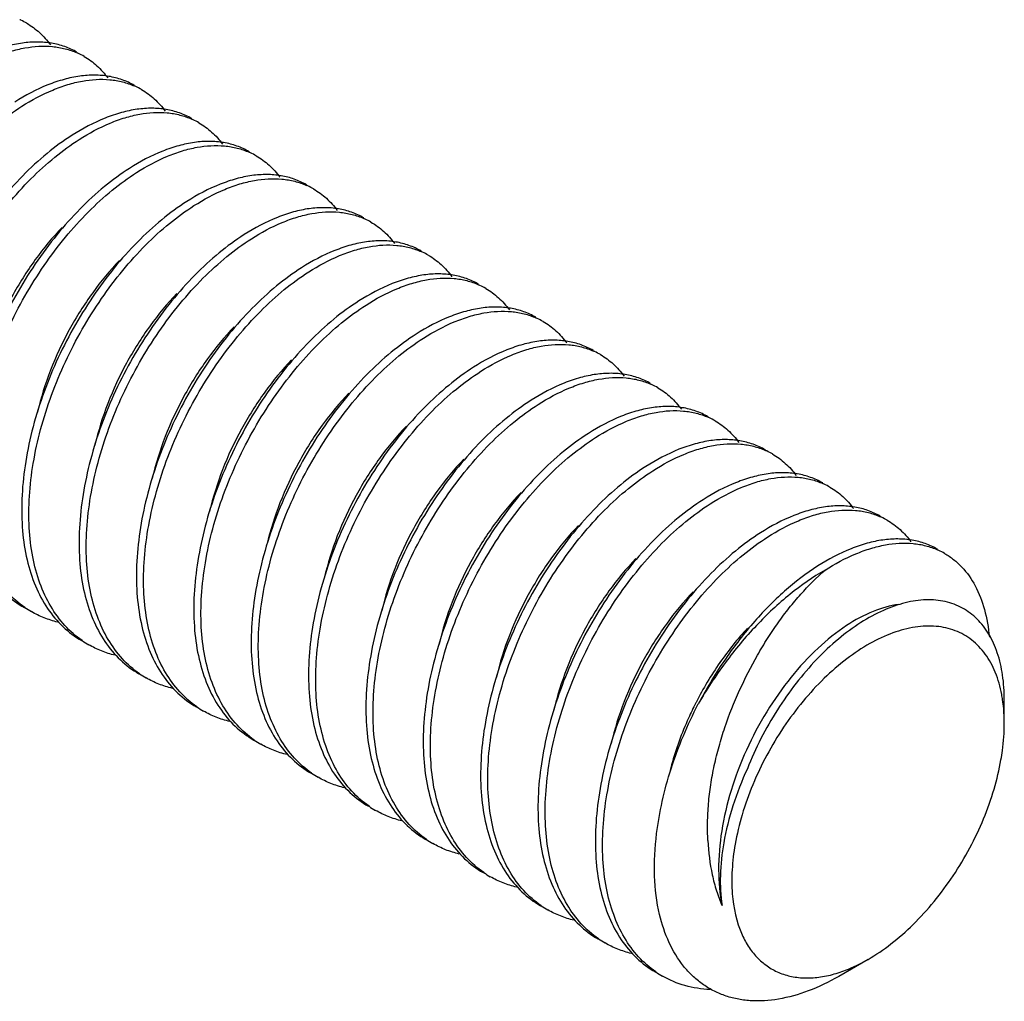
# Model space of a CAD drawing. Header units: millimetres. Extents: x 46 to 113, y 17 to 206.
# Tile 3 of 9: x 55 to 65, y 69 to 78. Entities that reach past the tile are written whole.
import ezdxf

# ---------------------------------------------------------------- set-up
doc = ezdxf.new("R2010")
doc.units = ezdxf.units.MM
doc.header["$LTSCALE"] = 14.498882
doc.layers.get('0').update_dxf_attribs({"linetype": 'CONTINUOUS'})

msp = doc.modelspace()

# ---------------------------------------------------------------- linework, layer by layer
at = {"color": 7}
for p, q in [((65.0882, 71.4197), (65.0881, 71.6508)), ((63.7447, 69.0927), (63.4549, 68.9254))]:
    msp.add_line(p, q, dxfattribs=at)
for centre, radius, start, end in [((55.0859, 77.6915), 0.7259, 65.08625, 66.18789), ((55.0874, 77.6946), 0.7225, 59.99765, 65.08625), ((55.6516, 77.3649), 0.7259, 65.07458, 66.18626), ((55.653, 77.368), 0.7226, 59.99752, 65.07452), ((56.2173, 77.0383), 0.7259, 65.07845, 66.18639), ((56.2187, 77.0414), 0.7226, 59.99753, 65.07839), ((56.783, 76.7117), 0.726, 65.08289, 66.18714), ((56.7844, 76.7148), 0.7226, 59.99754, 65.08283), ((57.3487, 76.3851), 0.726, 65.09462, 66.18915), ((57.3501, 76.3882), 0.7226, 59.99769, 65.09467), ((57.9144, 76.0585), 0.726, 65.08138, 66.18795), ((57.9158, 76.0617), 0.7225, 59.99765, 65.0814), ((58.48, 75.7319), 0.726, 65.07565, 66.18735), ((58.4815, 75.735), 0.7226, 59.99757, 65.07562), ((59.0457, 75.4054), 0.7259, 65.07793, 66.18641), ((59.0472, 75.4085), 0.7225, 59.99762, 65.07792), ((59.6114, 75.0788), 0.7259, 65.07516, 66.18618), ((59.6129, 75.0819), 0.7225, 59.99758, 65.07512), ((60.1771, 74.7521), 0.726, 65.06492, 66.18684), ((60.1786, 74.7553), 0.7225, 59.99763, 65.06496), ((60.7428, 74.4255), 0.726, 65.08317, 66.18762), ((60.7442, 74.4287), 0.7226, 59.99762, 65.08318), ((61.3085, 74.099), 0.726, 65.06924, 66.18585), ((61.3099, 74.1021), 0.7226, 59.99752, 65.06918), ((61.8742, 73.7724), 0.726, 65.0808, 66.18722), ((61.8756, 73.7755), 0.7226, 59.99757, 65.08077), ((62.4399, 73.4458), 0.726, 65.08123, 66.18779), ((62.4413, 73.4489), 0.7226, 59.99759, 65.08123), ((63.0056, 73.1192), 0.726, 65.08301, 66.18795), ((63.007, 73.1223), 0.7225, 59.99766, 65.08303), ((63.5712, 72.7926), 0.726, 65.0857, 66.18825), ((63.5727, 72.7957), 0.7226, 59.99766, 65.08573), ((64.1369, 72.466), 0.726, 65.09434, 66.18921), ((64.1384, 72.4691), 0.7225, 59.99768, 65.09437), ((55.9731, 73.3496), 0.9574, 235.39722, 239.99144), ((56.5388, 73.023), 0.9574, 235.39752, 239.99145), ((57.1045, 72.6964), 0.9574, 235.39712, 239.99145), ((63.7303, 71.4533), 1.3561, 8.42403, 10.70347), ((57.6702, 72.3698), 0.9574, 235.3974, 239.99143), ((65.1049, 70.0604), 3.4341, 152.86912, 152.9878), ((58.2359, 72.0433), 0.9575, 235.39736, 239.99147), ((64.7376, 70.1964), 3.0418, 164.45578, 165.5241), ((58.8016, 71.7167), 0.9575, 235.39726, 239.99149), ((59.3673, 71.3901), 0.9575, 235.39767, 239.99142), ((59.9329, 71.0634), 0.9574, 235.39772, 239.99144), ((60.4987, 70.7369), 0.9575, 235.39788, 239.99148), ((61.0644, 70.4104), 0.9575, 235.39733, 239.99147), ((61.6301, 70.0838), 0.9575, 235.3973, 239.99147), ((62.1957, 69.7571), 0.9574, 235.39757, 239.99144)]:
    msp.add_arc(centre, radius, start, end, dxfattribs=at)
for points, knots in [([(55.4487, 78.3203), (55.4938, 78.2943), (55.5798, 78.2313), (55.6504, 78.1516), (55.682, 78.1083)], [0, 0, 0, 0, 0.492776, 1, 1, 1, 1]), ([(55.9436, 78.0346), (55.9055, 78.0566), (55.8241, 78.0941), (55.6919, 78.1279), (55.5506, 78.1394), (55.4019, 78.1285), (55.247, 78.0957), (55.0274, 78.0208), (54.8681, 77.9361), (54.7644, 77.8699)], [0, 0, 0, 0, 0.105655, 0.213569, 0.325853, 0.444313, 0.570331, 0.704822, 1, 1, 1, 1]), ([(54.8351, 77.8291), (54.9316, 77.8906), (55.0795, 77.9704), (55.2833, 78.0443), (55.4705, 78.0904), (55.6553, 78.1022), (55.8276, 78.073), (55.9071, 78.0457), (55.9447, 78.0291)], [0, 0, 0, 0, 0.292984, 0.427475, 0.554074, 0.786145, 0.894614, 1, 1, 1, 1]), ([(56.0143, 77.9938), (56.0594, 77.9677), (56.1454, 77.9047), (56.2161, 77.825), (56.2477, 77.7817)], [0, 0, 0, 0, 0.492806, 1, 1, 1, 1]), ([(56.5093, 77.708), (56.4712, 77.73), (56.3898, 77.7675), (56.2576, 77.8013), (56.1163, 77.8128), (55.9676, 77.8019), (55.8126, 77.7691), (55.5931, 77.6943), (55.4338, 77.6095), (55.33, 77.5434)], [0, 0, 0, 0, 0.105655, 0.21357, 0.325855, 0.444315, 0.570332, 0.704823, 1, 1, 1, 1]), ([(55.4008, 77.5025), (55.4973, 77.564), (55.6452, 77.6438), (55.849, 77.7177), (56.0362, 77.7638), (56.221, 77.7756), (56.3933, 77.7464), (56.4728, 77.7191), (56.5104, 77.7025)], [0, 0, 0, 0, 0.292985, 0.427476, 0.554075, 0.786145, 0.894614, 1, 1, 1, 1]), ([(56.58, 77.6672), (56.6251, 77.6411), (56.7111, 77.5781), (56.7818, 77.4984), (56.8134, 77.4551)], [0, 0, 0, 0, 0.492807, 1, 1, 1, 1]), ([(54.2981, 73.2147), (54.2362, 73.2574), (54.1197, 73.3601), (53.9793, 73.5535), (53.873, 73.7837), (53.8028, 74.0457), (53.7693, 74.3341), (53.7725, 74.6435), (53.8111, 74.9679), (53.9101, 75.4177), (54.0746, 75.8623), (54.2943, 76.2851), (54.4836, 76.5863), (54.6922, 76.8641), (54.916, 77.1129), (55.1506, 77.3274), (55.317, 77.4491), (55.4008, 77.5025)], [0, 0, 0, 0, 0.045275, 0.092605, 0.143046, 0.197207, 0.255364, 0.317478, 0.383193, 0.451873, 0.594669, 0.667067, 0.738768, 0.808774, 0.876152, 0.940123, 1, 1, 1, 1]), ([(57.075, 77.3814), (57.0369, 77.4034), (56.9555, 77.4409), (56.8233, 77.4747), (56.682, 77.4862), (56.5332, 77.4754), (56.3783, 77.4425), (56.1588, 77.3677), (55.9995, 77.2829), (55.8957, 77.2168)], [0, 0, 0, 0, 0.105655, 0.213569, 0.325852, 0.444313, 0.57033, 0.704821, 1, 1, 1, 1]), ([(55.9664, 77.1759), (56.0629, 77.2374), (56.2109, 77.3172), (56.4146, 77.3912), (56.6019, 77.4372), (56.7867, 77.449), (56.959, 77.4198), (57.0384, 77.3925), (57.0761, 77.3759)], [0, 0, 0, 0, 0.292984, 0.427475, 0.554075, 0.786145, 0.894614, 1, 1, 1, 1]), ([(57.1457, 77.3406), (57.1908, 77.3145), (57.2768, 77.2515), (57.3474, 77.1718), (57.3791, 77.1285)], [0, 0, 0, 0, 0.492806, 1, 1, 1, 1]), ([(55.8957, 77.2168), (55.8101, 77.1622), (55.6401, 77.0374), (55.4008, 76.8171), (55.173, 76.5612), (54.9613, 76.2755), (54.77, 75.9658), (54.55, 75.5322), (54.3884, 75.0771), (54.2957, 74.6186), (54.2634, 74.2899), (54.2685, 73.9782), (54.3121, 73.6897), (54.3939, 73.4302), (54.5127, 73.2053), (54.6667, 73.0202), (54.792, 72.926), (54.8579, 72.888)], [0, 0, 0, 0, 0.060288, 0.124767, 0.192716, 0.263309, 0.335559, 0.408414, 0.551662, 0.620269, 0.685681, 0.74729, 0.804805, 0.858253, 0.908001, 0.954828, 1, 1, 1, 1]), ([(54.8637, 72.8881), (54.8019, 72.9308), (54.6854, 73.0335), (54.545, 73.2269), (54.4387, 73.4571), (54.3685, 73.7191), (54.335, 74.0075), (54.3381, 74.3169), (54.3768, 74.6413), (54.4758, 75.0911), (54.6403, 75.5357), (54.86, 75.9585), (55.0493, 76.2597), (55.2579, 76.5375), (55.4817, 76.7863), (55.7163, 77.0008), (55.8826, 77.1225), (55.9664, 77.1759)], [0, 0, 0, 0, 0.045274, 0.092606, 0.143046, 0.197206, 0.255364, 0.317479, 0.383194, 0.451874, 0.594669, 0.667067, 0.738768, 0.808775, 0.876152, 0.940123, 1, 1, 1, 1]), ([(57.6407, 77.0548), (57.6025, 77.0768), (57.5212, 77.1143), (57.389, 77.1481), (57.2477, 77.1596), (57.0989, 77.1488), (56.944, 77.1159), (56.7245, 77.0411), (56.5651, 76.9563), (56.4614, 76.8902)], [0, 0, 0, 0, 0.105657, 0.213568, 0.325851, 0.444313, 0.57033, 0.70482, 1, 1, 1, 1]), ([(56.5321, 76.8493), (56.6286, 76.9108), (56.7766, 76.9906), (56.9803, 77.0646), (57.1675, 77.1106), (57.3523, 77.1224), (57.5247, 77.0932), (57.6041, 77.0659), (57.6418, 77.0493)], [0, 0, 0, 0, 0.292981, 0.42747, 0.554067, 0.786135, 0.89461, 1, 1, 1, 1]), ([(57.7114, 77.014), (57.7565, 76.9879), (57.8425, 76.9249), (57.9132, 76.8452), (57.9448, 76.8019)], [0, 0, 0, 0, 0.49278, 1, 1, 1, 1]), ([(56.4614, 76.8902), (56.3758, 76.8356), (56.2058, 76.7109), (55.9665, 76.4905), (55.7386, 76.2346), (55.5269, 75.9489), (55.3357, 75.6392), (55.1157, 75.2056), (54.9541, 74.7506), (54.8614, 74.292), (54.8291, 73.9633), (54.8342, 73.6516), (54.8777, 73.3631), (54.9595, 73.1036), (55.0784, 72.8787), (55.2323, 72.6936), (55.3576, 72.5994), (55.4236, 72.5614)], [0, 0, 0, 0, 0.060288, 0.124768, 0.192716, 0.26331, 0.335559, 0.408414, 0.551662, 0.62027, 0.685682, 0.747291, 0.804805, 0.858253, 0.908001, 0.954827, 1, 1, 1, 1]), ([(55.4294, 72.5616), (55.3676, 72.6042), (55.2511, 72.7069), (55.1107, 72.9003), (55.0044, 73.1305), (54.9341, 73.3925), (54.9007, 73.681), (54.9038, 73.9903), (54.9425, 74.3147), (55.0415, 74.7645), (55.206, 75.2091), (55.4257, 75.6319), (55.615, 75.9331), (55.8236, 76.2109), (56.0474, 76.4597), (56.282, 76.6742), (56.4483, 76.7959), (56.5321, 76.8493)], [0, 0, 0, 0, 0.045275, 0.092608, 0.143047, 0.197209, 0.255366, 0.31748, 0.383195, 0.451875, 0.59467, 0.667068, 0.738769, 0.808775, 0.876152, 0.940123, 1, 1, 1, 1]), ([(58.2064, 76.7282), (58.1682, 76.7502), (58.0869, 76.7877), (57.9547, 76.8215), (57.8134, 76.833), (57.6646, 76.8222), (57.5097, 76.7893), (57.2902, 76.7145), (57.1308, 76.6297), (57.0271, 76.5636)], [0, 0, 0, 0, 0.105657, 0.213568, 0.325851, 0.444312, 0.57033, 0.70482, 1, 1, 1, 1]), ([(57.0978, 76.5227), (57.1943, 76.5843), (57.3423, 76.664), (57.546, 76.738), (57.7332, 76.784), (57.918, 76.7958), (58.0904, 76.7666), (58.1698, 76.7393), (58.2075, 76.7227)], [0, 0, 0, 0, 0.292982, 0.427471, 0.554069, 0.786138, 0.894612, 1, 1, 1, 1]), ([(58.2771, 76.6874), (58.3222, 76.6613), (58.4082, 76.5983), (58.4788, 76.5186), (58.5104, 76.4754)], [0, 0, 0, 0, 0.49278, 1, 1, 1, 1]), ([(57.0271, 76.5636), (56.9414, 76.509), (56.7715, 76.3842), (56.5322, 76.1639), (56.3043, 75.908), (56.0926, 75.6223), (55.9014, 75.3126), (55.6814, 74.879), (55.5198, 74.424), (55.4271, 73.9654), (55.3948, 73.6367), (55.3999, 73.325), (55.4434, 73.0365), (55.5252, 72.777), (55.6441, 72.5521), (55.798, 72.367), (55.9233, 72.2728), (55.9893, 72.2348)], [0, 0, 0, 0, 0.060287, 0.124767, 0.192716, 0.263309, 0.335558, 0.408414, 0.551661, 0.620269, 0.685681, 0.74729, 0.804805, 0.858253, 0.908001, 0.954828, 1, 1, 1, 1]), ([(55.9951, 72.235), (55.9333, 72.2776), (55.8168, 72.3803), (55.6764, 72.5737), (55.5701, 72.8039), (55.4998, 73.0659), (55.4664, 73.3544), (55.4695, 73.6637), (55.5082, 73.9881), (55.6072, 74.4379), (55.7717, 74.8825), (55.9914, 75.3053), (56.1807, 75.6066), (56.3893, 75.8843), (56.6131, 76.1332), (56.8477, 76.3477), (57.014, 76.4693), (57.0978, 76.5227)], [0, 0, 0, 0, 0.045275, 0.092608, 0.143048, 0.197208, 0.255366, 0.317481, 0.383195, 0.451875, 0.59467, 0.667068, 0.738769, 0.808775, 0.876152, 0.940123, 1, 1, 1, 1]), ([(58.772, 76.4016), (58.7339, 76.4236), (58.6525, 76.4611), (58.5204, 76.495), (58.3791, 76.5064), (58.2303, 76.4956), (58.0754, 76.4627), (57.8558, 76.3879), (57.6965, 76.3031), (57.5928, 76.237)], [0, 0, 0, 0, 0.105654, 0.213563, 0.325846, 0.444309, 0.570328, 0.704819, 1, 1, 1, 1]), ([(57.6635, 76.1962), (57.76, 76.2577), (57.9079, 76.3374), (58.1117, 76.4114), (58.2989, 76.4574), (58.4837, 76.4693), (58.6561, 76.44), (58.7355, 76.4127), (58.7732, 76.3961)], [0, 0, 0, 0, 0.292983, 0.427473, 0.554072, 0.78614, 0.894612, 1, 1, 1, 1]), ([(58.8428, 76.3608), (58.8879, 76.3347), (58.9739, 76.2717), (59.0445, 76.192), (59.0761, 76.1488)], [0, 0, 0, 0, 0.492799, 1, 1, 1, 1]), ([(55.7975, 76.3088), (55.702, 76.2095), (55.5218, 75.9909), (55.2932, 75.627), (55.1089, 75.2321), (55.0218, 74.9541), (54.9888, 74.8142)], [0, 0, 0, 0, 0.240652, 0.493045, 0.748895, 1, 1, 1, 1]), ([(57.5928, 76.237), (57.5071, 76.1824), (57.3371, 76.0577), (57.0978, 75.8373), (56.87, 75.5814), (56.6583, 75.2957), (56.4671, 74.9861), (56.2471, 74.5524), (56.0855, 74.0974), (55.9928, 73.6388), (55.9605, 73.3101), (55.9656, 72.9984), (56.0091, 72.7099), (56.0909, 72.4504), (56.2098, 72.2255), (56.3637, 72.0404), (56.489, 71.9463), (56.5549, 71.9082)], [0, 0, 0, 0, 0.060288, 0.124768, 0.192716, 0.263309, 0.335559, 0.408414, 0.551662, 0.620269, 0.685681, 0.747291, 0.804806, 0.858253, 0.908001, 0.954827, 1, 1, 1, 1]), ([(56.5608, 71.9084), (56.499, 71.951), (56.3825, 72.0537), (56.2421, 72.2471), (56.1358, 72.4774), (56.0655, 72.7393), (56.0321, 73.0278), (56.0352, 73.3371), (56.0739, 73.6615), (56.1728, 74.1114), (56.3374, 74.5559), (56.557, 74.9787), (56.7464, 75.28), (56.955, 75.5578), (57.1788, 75.8066), (57.4134, 76.0211), (57.5797, 76.1427), (57.6635, 76.1962)], [0, 0, 0, 0, 0.045275, 0.092608, 0.143048, 0.197208, 0.255366, 0.317481, 0.383195, 0.451875, 0.59467, 0.667068, 0.738769, 0.808775, 0.876152, 0.940124, 1, 1, 1, 1]), ([(59.3377, 76.075), (59.2996, 76.097), (59.2182, 76.1345), (59.0861, 76.1684), (58.9448, 76.1798), (58.796, 76.169), (58.6411, 76.1361), (58.4215, 76.0613), (58.2622, 75.9765), (58.1585, 75.9104)], [0, 0, 0, 0, 0.105654, 0.213571, 0.325856, 0.444316, 0.570333, 0.704823, 1, 1, 1, 1]), ([(58.2292, 75.8696), (58.3257, 75.9311), (58.4736, 76.0108), (58.6774, 76.0848), (58.8646, 76.1308), (59.0494, 76.1427), (59.2217, 76.1134), (59.3012, 76.0861), (59.3389, 76.0695)], [0, 0, 0, 0, 0.292978, 0.427472, 0.554076, 0.786143, 0.894613, 1, 1, 1, 1]), ([(59.4085, 76.0342), (59.4536, 76.0082), (59.5396, 75.9451), (59.6102, 75.8654), (59.6418, 75.8222)], [0, 0, 0, 0, 0.492784, 1, 1, 1, 1]), ([(56.3632, 75.9822), (56.2677, 75.883), (56.0875, 75.6643), (55.8588, 75.3004), (55.6746, 74.9055), (55.5875, 74.6275), (55.5545, 74.4876)], [0, 0, 0, 0, 0.24065, 0.493044, 0.748895, 1, 1, 1, 1]), ([(58.1585, 75.9104), (58.0728, 75.8558), (57.9028, 75.7311), (57.6635, 75.5107), (57.4357, 75.2548), (57.224, 74.9691), (57.0328, 74.6595), (56.8128, 74.2258), (56.6511, 73.7708), (56.5585, 73.3122), (56.5262, 72.9835), (56.5313, 72.6718), (56.5748, 72.3833), (56.6566, 72.1238), (56.7755, 71.8989), (56.9294, 71.7138), (57.0547, 71.6197), (57.1206, 71.5816)], [0, 0, 0, 0, 0.060288, 0.124767, 0.192716, 0.263309, 0.335559, 0.408414, 0.551662, 0.620269, 0.685681, 0.747291, 0.804806, 0.858252, 0.908001, 0.954827, 1, 1, 1, 1]), ([(57.1265, 71.5818), (57.0647, 71.6244), (56.9482, 71.7271), (56.8077, 71.9205), (56.7015, 72.1508), (56.6312, 72.4127), (56.5978, 72.7012), (56.6009, 73.0105), (56.6396, 73.3349), (56.7385, 73.7848), (56.9031, 74.2293), (57.1227, 74.6521), (57.312, 74.9534), (57.5207, 75.2312), (57.7445, 75.48), (57.9791, 75.6945), (58.1454, 75.8162), (58.2292, 75.8696)], [0, 0, 0, 0, 0.045275, 0.092608, 0.143048, 0.197209, 0.255366, 0.31748, 0.383195, 0.451875, 0.59467, 0.667068, 0.738769, 0.808775, 0.876152, 0.940123, 1, 1, 1, 1]), ([(59.9034, 75.7484), (59.8653, 75.7705), (59.7839, 75.8079), (59.6517, 75.8418), (59.5105, 75.8532), (59.3617, 75.8424), (59.2068, 75.8095), (58.9872, 75.7347), (58.8279, 75.6499), (58.7242, 75.5838)], [0, 0, 0, 0, 0.105655, 0.213571, 0.325856, 0.444316, 0.570333, 0.704823, 1, 1, 1, 1]), ([(58.7949, 75.543), (58.8914, 75.6045), (59.0393, 75.6842), (59.2431, 75.7582), (59.4303, 75.8043), (59.6151, 75.8161), (59.7874, 75.7868), (59.8669, 75.7596), (59.9045, 75.7429)], [0, 0, 0, 0, 0.292985, 0.427476, 0.554075, 0.786145, 0.894615, 1, 1, 1, 1]), ([(56.9288, 75.6556), (56.8333, 75.5563), (56.6532, 75.3376), (56.4245, 74.9738), (56.2403, 74.5789), (56.1532, 74.3009), (56.1202, 74.161)], [0, 0, 0, 0, 0.240652, 0.493046, 0.748896, 1, 1, 1, 1]), ([(59.9742, 75.7076), (60.0193, 75.6816), (60.1052, 75.6185), (60.1759, 75.5389), (60.2075, 75.4956)], [0, 0, 0, 0, 0.49279, 1, 1, 1, 1]), ([(58.7242, 75.5838), (58.6385, 75.5292), (58.4685, 75.4045), (58.2292, 75.1841), (58.0014, 74.9282), (57.7897, 74.6425), (57.5985, 74.3329), (57.3784, 73.8992), (57.2168, 73.4442), (57.1242, 72.9856), (57.0919, 72.6569), (57.097, 72.3452), (57.1405, 72.0567), (57.2223, 71.7972), (57.3412, 71.5723), (57.4951, 71.3873), (57.6204, 71.2931), (57.6863, 71.255)], [0, 0, 0, 0, 0.060288, 0.124767, 0.192716, 0.263309, 0.335559, 0.408414, 0.551662, 0.620269, 0.685681, 0.747291, 0.804806, 0.858253, 0.908001, 0.954827, 1, 1, 1, 1]), ([(57.6922, 71.2552), (57.6303, 71.2979), (57.5138, 71.4005), (57.3734, 71.594), (57.2671, 71.8242), (57.1969, 72.0862), (57.1635, 72.3746), (57.1666, 72.6839), (57.2053, 73.0084), (57.3042, 73.4582), (57.4688, 73.9027), (57.6884, 74.3256), (57.8777, 74.6268), (58.0863, 74.9046), (58.3102, 75.1534), (58.5447, 75.3679), (58.7111, 75.4896), (58.7949, 75.543)], [0, 0, 0, 0, 0.045276, 0.092607, 0.143048, 0.197208, 0.255365, 0.31748, 0.383195, 0.451875, 0.59467, 0.667068, 0.738769, 0.808775, 0.876152, 0.940123, 1, 1, 1, 1]), ([(60.4691, 75.4219), (60.431, 75.4439), (60.3496, 75.4813), (60.2174, 75.5152), (60.0762, 75.5266), (59.9274, 75.5158), (59.7725, 75.4829), (59.5529, 75.4081), (59.3936, 75.3233), (59.2899, 75.2572)], [0, 0, 0, 0, 0.105654, 0.213567, 0.325851, 0.444313, 0.57033, 0.70482, 1, 1, 1, 1]), ([(59.3606, 75.2164), (59.4571, 75.2779), (59.605, 75.3576), (59.8088, 75.4316), (59.996, 75.4777), (60.1808, 75.4895), (60.3531, 75.4602), (60.4326, 75.433), (60.4702, 75.4163)], [0, 0, 0, 0, 0.292976, 0.427466, 0.554064, 0.786128, 0.894606, 1, 1, 1, 1]), ([(60.5399, 75.381), (60.585, 75.355), (60.6709, 75.292), (60.7415, 75.2123), (60.7731, 75.169)], [0, 0, 0, 0, 0.492785, 1, 1, 1, 1]), ([(57.4946, 75.3291), (57.3991, 75.2299), (57.219, 75.0112), (56.9903, 74.6474), (56.8061, 74.2525), (56.719, 73.9746), (56.686, 73.8347)], [0, 0, 0, 0, 0.240647, 0.493037, 0.748888, 1, 1, 1, 1]), ([(59.2899, 75.2572), (59.2042, 75.2026), (59.0342, 75.0779), (58.7949, 74.8576), (58.5671, 74.6016), (58.3554, 74.3159), (58.1642, 74.0063), (57.9441, 73.5726), (57.7825, 73.1176), (57.6899, 72.659), (57.6576, 72.3303), (57.6626, 72.0186), (57.7062, 71.7301), (57.788, 71.4706), (57.9069, 71.2457), (58.0608, 71.0607), (58.1861, 70.9665), (58.252, 70.9284)], [0, 0, 0, 0, 0.060288, 0.124767, 0.192716, 0.263309, 0.335559, 0.408414, 0.551662, 0.620269, 0.685681, 0.747291, 0.804805, 0.858253, 0.908001, 0.954827, 1, 1, 1, 1]), ([(58.2579, 70.9286), (58.196, 70.9713), (58.0795, 71.0739), (57.9391, 71.2674), (57.8328, 71.4976), (57.7626, 71.7596), (57.7291, 72.048), (57.7323, 72.3573), (57.771, 72.6818), (57.8699, 73.1316), (58.0345, 73.5761), (58.2541, 73.999), (58.4434, 74.3002), (58.652, 74.578), (58.8758, 74.8268), (59.1104, 75.0413), (59.2768, 75.163), (59.3606, 75.2164)], [0, 0, 0, 0, 0.045275, 0.092607, 0.143047, 0.197207, 0.255365, 0.31748, 0.383194, 0.451874, 0.594669, 0.667067, 0.738768, 0.808774, 0.876151, 0.940123, 1, 1, 1, 1]), ([(61.0348, 75.0953), (60.9967, 75.1173), (60.9153, 75.1547), (60.7831, 75.1886), (60.6418, 75.2001), (60.4931, 75.1892), (60.3381, 75.1564), (60.1186, 75.0815), (59.9593, 74.9967), (59.8555, 74.9306)], [0, 0, 0, 0, 0.105655, 0.213571, 0.325856, 0.444316, 0.570332, 0.704821, 1, 1, 1, 1]), ([(59.9263, 74.8898), (60.0228, 74.9513), (60.1707, 75.031), (60.3745, 75.105), (60.5617, 75.1511), (60.7465, 75.1629), (60.9188, 75.1336), (60.9983, 75.1064), (61.0359, 75.0898)], [0, 0, 0, 0, 0.292981, 0.427471, 0.554068, 0.786135, 0.894609, 1, 1, 1, 1]), ([(61.1055, 75.0544), (61.1506, 75.0284), (61.2366, 74.9653), (61.3073, 74.8857), (61.3389, 74.8424)], [0, 0, 0, 0, 0.492792, 1, 1, 1, 1]), ([(58.0601, 75.0022), (57.9646, 74.903), (57.7844, 74.6843), (57.5558, 74.3205), (57.3716, 73.9256), (57.2845, 73.6476), (57.2516, 73.5077)], [0, 0, 0, 0, 0.240662, 0.493055, 0.748901, 1, 1, 1, 1]), ([(59.8555, 74.9306), (59.7699, 74.876), (59.5999, 74.7513), (59.3606, 74.531), (59.1328, 74.2751), (58.9211, 73.9893), (58.7298, 73.6797), (58.5098, 73.246), (58.3482, 72.791), (58.2556, 72.3324), (58.2232, 72.0037), (58.2283, 71.692), (58.2719, 71.4035), (58.3537, 71.144), (58.4726, 70.9191), (58.6265, 70.7341), (58.7518, 70.6399), (58.8177, 70.6018)], [0, 0, 0, 0, 0.060288, 0.124767, 0.192716, 0.263309, 0.335559, 0.408414, 0.551661, 0.620269, 0.68568, 0.74729, 0.804804, 0.858252, 0.908, 0.954827, 1, 1, 1, 1]), ([(58.8236, 70.602), (58.7617, 70.6447), (58.6452, 70.7473), (58.5048, 70.9408), (58.3985, 71.171), (58.3283, 71.433), (58.2948, 71.7214), (58.298, 72.0307), (58.3366, 72.3552), (58.4356, 72.805), (58.6001, 73.2495), (58.8198, 73.6724), (59.0091, 73.9736), (59.2177, 74.2514), (59.4415, 74.5002), (59.6761, 74.7147), (59.8425, 74.8364), (59.9263, 74.8898)], [0, 0, 0, 0, 0.045276, 0.092609, 0.143049, 0.19721, 0.255367, 0.317481, 0.383196, 0.451875, 0.59467, 0.667069, 0.738769, 0.808775, 0.876152, 0.940123, 1, 1, 1, 1]), ([(61.6005, 74.7687), (61.5624, 74.7907), (61.481, 74.8281), (61.3488, 74.862), (61.2075, 74.8735), (61.0587, 74.8626), (60.9038, 74.8298), (60.6843, 74.7549), (60.525, 74.6701), (60.4212, 74.604)], [0, 0, 0, 0, 0.105655, 0.213569, 0.325852, 0.444314, 0.570331, 0.704822, 1, 1, 1, 1]), ([(60.492, 74.5632), (60.5884, 74.6247), (60.7364, 74.7044), (60.9401, 74.7784), (61.1274, 74.8245), (61.3122, 74.8363), (61.4845, 74.807), (61.564, 74.7798), (61.6016, 74.7632)], [0, 0, 0, 0, 0.292984, 0.427475, 0.554074, 0.786143, 0.894613, 1, 1, 1, 1]), ([(58.6259, 74.6758), (58.5304, 74.5766), (58.3503, 74.3579), (58.1216, 73.9941), (57.9374, 73.5991), (57.8503, 73.3212), (57.8173, 73.1813)], [0, 0, 0, 0, 0.240652, 0.493045, 0.748896, 1, 1, 1, 1]), ([(61.6712, 74.7278), (61.7163, 74.7018), (61.8023, 74.6388), (61.8729, 74.5591), (61.9045, 74.5158)], [0, 0, 0, 0, 0.492807, 1, 1, 1, 1]), ([(60.4212, 74.604), (60.3356, 74.5494), (60.1656, 74.4247), (59.9263, 74.2044), (59.6985, 73.9485), (59.4867, 73.6627), (59.2955, 73.3531), (59.0755, 72.9194), (58.9139, 72.4644), (58.8213, 72.0059), (58.7889, 71.6771), (58.794, 71.3655), (58.8376, 71.0769), (58.9194, 70.8174), (59.0383, 70.5925), (59.1922, 70.4075), (59.3175, 70.3133), (59.3834, 70.2752)], [0, 0, 0, 0, 0.060288, 0.124767, 0.192716, 0.263309, 0.335559, 0.408414, 0.551662, 0.620269, 0.685681, 0.747292, 0.804806, 0.858252, 0.908, 0.954827, 1, 1, 1, 1]), ([(59.3893, 70.2754), (59.3274, 70.3181), (59.2109, 70.4207), (59.0705, 70.6142), (58.9642, 70.8444), (58.8939, 71.1064), (58.8605, 71.3948), (58.8636, 71.7041), (58.9023, 72.0286), (59.0013, 72.4784), (59.1658, 72.9229), (59.3855, 73.3458), (59.5748, 73.647), (59.7834, 73.9248), (60.0072, 74.1736), (60.2418, 74.3881), (60.4082, 74.5098), (60.492, 74.5632)], [0, 0, 0, 0, 0.045274, 0.092607, 0.143048, 0.197209, 0.255366, 0.31748, 0.383195, 0.451874, 0.594669, 0.667068, 0.738768, 0.808775, 0.876152, 0.940123, 1, 1, 1, 1]), ([(62.1662, 74.4421), (62.1281, 74.4641), (62.0467, 74.5015), (61.9145, 74.5354), (61.7732, 74.5469), (61.6244, 74.536), (61.4695, 74.5032), (61.25, 74.4283), (61.0906, 74.3435), (60.9869, 74.2774)], [0, 0, 0, 0, 0.105656, 0.21357, 0.325853, 0.444313, 0.570331, 0.704821, 1, 1, 1, 1]), ([(61.0576, 74.2366), (61.1541, 74.2981), (61.3021, 74.3778), (61.5058, 74.4518), (61.6931, 74.4979), (61.8779, 74.5097), (62.0502, 74.4804), (62.1296, 74.4532), (62.1673, 74.4366)], [0, 0, 0, 0, 0.292983, 0.427474, 0.554072, 0.78614, 0.894611, 1, 1, 1, 1]), ([(62.2369, 74.4012), (62.282, 74.3752), (62.368, 74.3122), (62.4387, 74.2325), (62.4703, 74.1892)], [0, 0, 0, 0, 0.4928, 1, 1, 1, 1]), ([(59.1917, 74.3493), (59.0962, 74.25), (58.916, 74.0314), (58.6874, 73.6676), (58.5031, 73.2727), (58.416, 72.9948), (58.383, 72.8549)], [0, 0, 0, 0, 0.240649, 0.493041, 0.748892, 1, 1, 1, 1]), ([(60.9869, 74.2774), (60.9013, 74.2228), (60.7313, 74.0981), (60.492, 73.8778), (60.2641, 73.6219), (60.0524, 73.3361), (59.8612, 73.0265), (59.6412, 72.5928), (59.4796, 72.1378), (59.3869, 71.6793), (59.3546, 71.3506), (59.3597, 71.0389), (59.4032, 70.7503), (59.485, 70.4909), (59.6039, 70.2659), (59.7579, 70.0809), (59.8832, 69.9867), (59.9491, 69.9486)], [0, 0, 0, 0, 0.060288, 0.124767, 0.192716, 0.263309, 0.335559, 0.408414, 0.551661, 0.620269, 0.685681, 0.74729, 0.804805, 0.858253, 0.908001, 0.954827, 1, 1, 1, 1]), ([(59.9549, 69.9488), (59.8931, 69.9915), (59.7766, 70.0941), (59.6362, 70.2876), (59.5299, 70.5178), (59.4596, 70.7798), (59.4262, 71.0682), (59.4293, 71.3775), (59.468, 71.702), (59.567, 72.1518), (59.7315, 72.5963), (59.9512, 73.0192), (60.1405, 73.3204), (60.3491, 73.5982), (60.5729, 73.847), (60.8075, 74.0615), (60.9738, 74.1832), (61.0576, 74.2366)], [0, 0, 0, 0, 0.045275, 0.092606, 0.143046, 0.197206, 0.255364, 0.317479, 0.383194, 0.451874, 0.594669, 0.667067, 0.738768, 0.808775, 0.876152, 0.940123, 1, 1, 1, 1]), ([(62.7319, 74.1155), (62.6937, 74.1375), (62.6124, 74.175), (62.4802, 74.2088), (62.3389, 74.2203), (62.1901, 74.2094), (62.0352, 74.1766), (61.8157, 74.1017), (61.6563, 74.0169), (61.5526, 73.9508)], [0, 0, 0, 0, 0.105654, 0.213567, 0.325851, 0.444312, 0.57033, 0.704821, 1, 1, 1, 1]), ([(61.6233, 73.91), (61.7198, 73.9715), (61.8678, 74.0512), (62.0715, 74.1252), (62.2587, 74.1713), (62.4435, 74.1831), (62.6159, 74.1538), (62.6953, 74.1266), (62.733, 74.11)], [0, 0, 0, 0, 0.292982, 0.427472, 0.554069, 0.786137, 0.89461, 1, 1, 1, 1]), ([(59.7574, 74.0227), (59.6619, 73.9235), (59.4817, 73.7047), (59.1769, 73.2201), (59.0151, 72.81), (58.9487, 72.5281)], [0, 0, 0, 0, 0.24092, 0.493598, 1, 1, 1, 1]), ([(62.8026, 74.0746), (62.8477, 74.0486), (62.9337, 73.9856), (63.0043, 73.9059), (63.0359, 73.8626)], [0, 0, 0, 0, 0.492799, 1, 1, 1, 1]), ([(61.5526, 73.9508), (61.4669, 73.8962), (61.297, 73.7715), (61.0577, 73.5512), (60.8298, 73.2953), (60.6181, 73.0095), (60.4269, 72.6999), (60.2069, 72.2662), (60.0453, 71.8112), (59.9526, 71.3527), (59.9203, 71.024), (59.9254, 70.7123), (59.9689, 70.4237), (60.0507, 70.1643), (60.1696, 69.9393), (60.3235, 69.7543), (60.4488, 69.6601), (60.5148, 69.622)], [0, 0, 0, 0, 0.060288, 0.124767, 0.192716, 0.263309, 0.335559, 0.408414, 0.551662, 0.620269, 0.685682, 0.747291, 0.804805, 0.858253, 0.908001, 0.954827, 1, 1, 1, 1]), ([(60.5206, 69.6222), (60.4588, 69.6649), (60.3423, 69.7675), (60.2019, 69.961), (60.0956, 70.1912), (60.0253, 70.4532), (59.9919, 70.7416), (59.995, 71.051), (60.0337, 71.3754), (60.1327, 71.8252), (60.2972, 72.2698), (60.5169, 72.6926), (60.7062, 72.9938), (60.9148, 73.2716), (61.1386, 73.5204), (61.3732, 73.7349), (61.5395, 73.8566), (61.6233, 73.91)], [0, 0, 0, 0, 0.045276, 0.092608, 0.143048, 0.197208, 0.255365, 0.31748, 0.383195, 0.451875, 0.59467, 0.667068, 0.738769, 0.808775, 0.876152, 0.940123, 1, 1, 1, 1]), ([(63.2976, 73.7889), (63.2594, 73.8109), (63.1781, 73.8484), (63.0459, 73.8822), (62.9046, 73.8937), (62.7558, 73.8828), (62.6009, 73.85), (62.3813, 73.7751), (62.222, 73.6903), (62.1183, 73.6242)], [0, 0, 0, 0, 0.105657, 0.213568, 0.325851, 0.444312, 0.57033, 0.70482, 1, 1, 1, 1]), ([(62.189, 73.5834), (62.2855, 73.6449), (62.4334, 73.7246), (62.6372, 73.7986), (62.8244, 73.8447), (63.0092, 73.8565), (63.1816, 73.8272), (63.261, 73.8), (63.2987, 73.7834)], [0, 0, 0, 0, 0.292982, 0.427472, 0.554071, 0.786138, 0.894612, 1, 1, 1, 1]), ([(60.3229, 73.6959), (60.2274, 73.5967), (60.0472, 73.378), (59.8186, 73.0142), (59.6344, 72.6193), (59.5473, 72.3414), (59.5144, 72.2015)], [0, 0, 0, 0, 0.240658, 0.49305, 0.748898, 1, 1, 1, 1]), ([(63.3683, 73.748), (63.4134, 73.722), (63.4994, 73.659), (63.57, 73.5793), (63.6016, 73.536)], [0, 0, 0, 0, 0.492781, 1, 1, 1, 1]), ([(62.1183, 73.6242), (62.0326, 73.5696), (61.8627, 73.4449), (61.6233, 73.2246), (61.3955, 72.9687), (61.1838, 72.6829), (60.9926, 72.3733), (60.7726, 71.9397), (60.611, 71.4846), (60.5183, 71.0261), (60.486, 70.6974), (60.4911, 70.3857), (60.5346, 70.0971), (60.6164, 69.8377), (60.7353, 69.6128), (60.8892, 69.4277), (61.0145, 69.3335), (61.0804, 69.2954)], [0, 0, 0, 0, 0.060287, 0.124767, 0.192716, 0.263309, 0.335558, 0.408414, 0.551662, 0.620269, 0.685681, 0.74729, 0.804805, 0.858253, 0.908, 0.954828, 1, 1, 1, 1]), ([(61.0863, 69.2956), (61.0245, 69.3383), (60.908, 69.441), (60.7676, 69.6344), (60.6613, 69.8646), (60.591, 70.1266), (60.5576, 70.415), (60.5607, 70.7244), (60.5994, 71.0488), (60.6983, 71.4986), (60.8629, 71.9432), (61.0826, 72.366), (61.2719, 72.6672), (61.4805, 72.945), (61.7043, 73.1938), (61.9389, 73.4083), (62.1052, 73.53), (62.189, 73.5834)], [0, 0, 0, 0, 0.045276, 0.092607, 0.143048, 0.197208, 0.255365, 0.31748, 0.383195, 0.451875, 0.59467, 0.667068, 0.738769, 0.808775, 0.876152, 0.940123, 1, 1, 1, 1]), ([(63.8632, 73.4623), (63.8251, 73.4843), (63.7437, 73.5218), (63.6116, 73.5556), (63.4703, 73.5671), (63.3215, 73.5562), (63.1666, 73.5234), (62.947, 73.4486), (62.7877, 73.3638), (62.684, 73.2976)], [0, 0, 0, 0, 0.105657, 0.213569, 0.325852, 0.444313, 0.570331, 0.704821, 1, 1, 1, 1]), ([(62.7547, 73.2568), (62.8512, 73.3183), (62.9991, 73.3981), (63.2029, 73.472), (63.3901, 73.5181), (63.5749, 73.5299), (63.7472, 73.5007), (63.8267, 73.4734), (63.8643, 73.4568)], [0, 0, 0, 0, 0.292981, 0.427471, 0.554068, 0.786135, 0.89461, 1, 1, 1, 1]), ([(63.934, 73.4215), (63.9791, 73.3954), (64.0651, 73.3324), (64.1357, 73.2527), (64.1673, 73.2094)], [0, 0, 0, 0, 0.492784, 1, 1, 1, 1]), ([(60.8888, 73.3695), (60.7933, 73.2703), (60.6131, 73.0517), (60.3844, 72.6878), (60.2002, 72.2929), (60.113, 72.015), (60.0801, 71.875)], [0, 0, 0, 0, 0.240649, 0.49304, 0.748891, 1, 1, 1, 1]), ([(62.684, 73.2976), (62.5983, 73.243), (62.4283, 73.1183), (62.189, 72.898), (61.9612, 72.6421), (61.7495, 72.3563), (61.5583, 72.0467), (61.3383, 71.6131), (61.1766, 71.158), (61.084, 70.6995), (61.0517, 70.3708), (61.0568, 70.0591), (61.1003, 69.7705), (61.1821, 69.5111), (61.301, 69.2862), (61.4549, 69.1011), (61.5802, 69.0069), (61.6461, 68.9689)], [0, 0, 0, 0, 0.060288, 0.124767, 0.192716, 0.263309, 0.335559, 0.408414, 0.551662, 0.620269, 0.685681, 0.747291, 0.804806, 0.858253, 0.908001, 0.954828, 1, 1, 1, 1]), ([(61.652, 68.969), (61.5902, 69.0117), (61.4737, 69.1144), (61.3333, 69.3078), (61.227, 69.538), (61.1567, 69.8), (61.1233, 70.0884), (61.1264, 70.3978), (61.1651, 70.7222), (61.264, 71.172), (61.4286, 71.6166), (61.6482, 72.0394), (61.8375, 72.3406), (62.0462, 72.6184), (62.27, 72.8672), (62.5046, 73.0817), (62.6709, 73.2034), (62.7547, 73.2568)], [0, 0, 0, 0, 0.045275, 0.092608, 0.143048, 0.197208, 0.255365, 0.31748, 0.383195, 0.451875, 0.594669, 0.667068, 0.738769, 0.808775, 0.876152, 0.940123, 1, 1, 1, 1]), ([(64.4289, 73.1357), (64.3908, 73.1577), (64.3094, 73.1952), (64.1772, 73.229), (64.036, 73.2405), (63.8872, 73.2297), (63.7323, 73.1968), (63.5127, 73.122), (63.3534, 73.0372), (63.2497, 72.9711)], [0, 0, 0, 0, 0.105654, 0.213567, 0.32585, 0.444312, 0.57033, 0.70482, 1, 1, 1, 1]), ([(63.3204, 72.9302), (63.4169, 72.9917), (63.5648, 73.0715), (63.7686, 73.1454), (63.9558, 73.1915), (64.1406, 73.2033), (64.3129, 73.1741), (64.3924, 73.1468), (64.43, 73.1302)], [0, 0, 0, 0, 0.292982, 0.427472, 0.55407, 0.786138, 0.894612, 1, 1, 1, 1]), ([(61.4544, 73.0429), (61.3588, 72.9436), (61.1787, 72.7249), (60.95, 72.3611), (60.7658, 71.9661), (60.6787, 71.6881), (60.6457, 71.5482)], [0, 0, 0, 0, 0.240651, 0.493046, 0.748896, 1, 1, 1, 1]), ([(64.4997, 73.0949), (64.5307, 73.0769), (64.5906, 73.0361), (64.6996, 72.9354), (64.8127, 72.7729), (64.9027, 72.5362), (64.9322, 72.3622), (64.9407, 72.2702)], [0, 0, 0, 0, 0.110715, 0.22298, 0.457569, 0.714529, 1, 1, 1, 1]), ([(63.2497, 72.9711), (63.1341, 72.8974), (62.9063, 72.7224), (62.5957, 72.4041), (62.3107, 72.0302), (62.146, 71.7547), (62.0704, 71.6107)], [0, 0, 0, 0, 0.226062, 0.471651, 0.731733, 1, 1, 1, 1]), ([(63.3204, 72.9302), (63.1994, 72.8604), (62.9603, 72.6928), (62.6314, 72.3851), (62.3284, 72.0214), (62.1518, 71.7517), (62.0704, 71.6107)], [0, 0, 0, 0, 0.228315, 0.474652, 0.733942, 1, 1, 1, 1]), ([(62.165, 70.2642), (62.1619, 70.3239), (62.1602, 70.4452), (62.1699, 70.629), (62.1918, 70.816), (62.2265, 71.0045), (62.2734, 71.1931), (62.3506, 71.443), (62.4721, 71.7465), (62.6193, 72.0363), (62.7514, 72.2554), (62.8556, 72.4106), (62.9651, 72.5566), (63.1149, 72.7342), (63.2363, 72.8559), (63.3204, 72.9302)], [0, 0, 0, 0, 0.059906, 0.121461, 0.184432, 0.248565, 0.313573, 0.379147, 0.510698, 0.640791, 0.704566, 0.767111, 0.828156, 0.887459, 1, 1, 1, 1]), ([(62.0199, 72.7162), (61.9244, 72.6169), (61.7443, 72.3982), (61.5157, 72.0344), (61.3314, 71.6394), (61.2443, 71.3614), (61.2114, 71.2215)], [0, 0, 0, 0, 0.240658, 0.493052, 0.7489, 1, 1, 1, 1]), ([(65.0881, 71.6508), (65.0881, 71.7329), (65.0781, 71.89), (65.0282, 72.1102), (64.9442, 72.2991), (64.8272, 72.452), (64.6794, 72.5635), (64.5052, 72.6288), (64.311, 72.6449), (64.103, 72.6129), (63.886, 72.5349), (63.6643, 72.4136), (63.4437, 72.2508), (63.2302, 72.0496), (63.0291, 71.8151), (62.7832, 71.4647), (62.6337, 71.1739), (62.5542, 70.9716)], [0, 0, 0, 0, 0.062324, 0.119005, 0.170514, 0.218071, 0.263555, 0.309223, 0.357358, 0.409839, 0.467778, 0.531562, 0.600972, 0.675375, 0.753788, 0.834979, 1, 1, 1, 1]), ([(64.0477, 72.5923), (63.9616, 72.5808), (63.7804, 72.5278), (63.6158, 72.438), (63.5325, 72.3835)], [0, 0, 0, 0, 0.466203, 1, 1, 1, 1]), ([(55.7539, 72.4172), (55.7082, 72.4283), (55.6188, 72.4566), (55.5344, 72.4974), (55.4943, 72.5205)], [0, 0, 0, 0, 0.503531, 1, 1, 1, 1]), ([(62.5568, 72.3591), (62.4575, 72.2526), (62.2715, 72.0184), (62.1181, 71.762), (62.0486, 71.6265)], [0, 0, 0, 0, 0.488891, 1, 1, 1, 1]), ([(63.5325, 72.3835), (63.4326, 72.3181), (63.2364, 72.1607), (62.9731, 71.8729), (62.7364, 71.5346), (62.5371, 71.1606), (62.3867, 70.7661), (62.2933, 70.3685), (62.2603, 69.9859), (62.2815, 69.7391), (62.3049, 69.624)], [0, 0, 0, 0, 0.113125, 0.236952, 0.368309, 0.503213, 0.637472, 0.767153, 0.888778, 1, 1, 1, 1]), ([(65.0628, 71.7052), (65.0487, 71.7793), (65.0096, 71.919), (64.9102, 72.1039), (64.7744, 72.2471), (64.6063, 72.3419), (64.413, 72.3845), (64.2022, 72.3748), (63.9802, 72.315), (63.7527, 72.2075), (63.5256, 72.0557), (63.305, 71.8639), (63.0969, 71.6376), (62.9072, 71.3831), (62.7413, 71.1076), (62.6039, 70.8189), (62.4989, 70.5253), (62.4511, 70.3262), (62.4339, 70.2278)], [0, 0, 0, 0, 0.054658, 0.104391, 0.150684, 0.195779, 0.242234, 0.292252, 0.347257, 0.40783, 0.473847, 0.544656, 0.619228, 0.696272, 0.774352, 0.85196, 0.927637, 1, 1, 1, 1]), ([(56.3195, 72.0906), (56.2739, 72.1017), (56.1845, 72.13), (56.1001, 72.1708), (56.06, 72.1939)], [0, 0, 0, 0, 0.503532, 1, 1, 1, 1]), ([(56.8853, 71.764), (56.8396, 71.7751), (56.7502, 71.8034), (56.6658, 71.8442), (56.6257, 71.8673)], [0, 0, 0, 0, 0.503531, 1, 1, 1, 1]), ([(61.6597, 70.3327), (61.6727, 70.4391), (61.7107, 70.655), (61.8296, 71.0889), (61.9639, 71.4061), (62.0704, 71.6107)], [0, 0, 0, 0, 0.238553, 0.486803, 1, 1, 1, 1]), ([(62.0454, 71.6201), (62.0204, 71.5712), (61.9261, 71.3746), (61.8507, 71.1687), (61.807, 71.0116)], [0, 0, 0, 0, 0.252098, 1, 1, 1, 1]), ([(65.0882, 71.4197), (65.0882, 71.4397), (65.0868, 71.5174), (65.0802, 71.595), (65.0717, 71.652)], [0, 0, 0, 0, 0.257661, 1, 1, 1, 1]), ([(57.4509, 71.4375), (57.4052, 71.4485), (57.3159, 71.4768), (57.2315, 71.5176), (57.1914, 71.5408)], [0, 0, 0, 0, 0.503531, 1, 1, 1, 1]), ([(65.0554, 71.0602), (65.0608, 71.091), (65.0792, 71.2099), (65.0882, 71.3305), (65.0882, 71.4197)], [0, 0, 0, 0, 0.259067, 1, 1, 1, 1]), ([(58.0166, 71.1109), (57.9709, 71.1219), (57.8816, 71.1502), (57.7972, 71.191), (57.7571, 71.2142)], [0, 0, 0, 0, 0.503521, 1, 1, 1, 1]), ([(63.7447, 69.0927), (63.8232, 69.1381), (63.9789, 69.2443), (64.1968, 69.4365), (64.4021, 69.6623), (64.589, 69.9154), (64.7524, 70.1888), (64.8877, 70.475), (64.9912, 70.7658), (65.0383, 70.9629), (65.0554, 71.0602)], [0, 0, 0, 0, 0.111968, 0.23184, 0.357879, 0.487934, 0.619621, 0.750445, 0.878002, 1, 1, 1, 1]), ([(58.5824, 70.7842), (58.5367, 70.7953), (58.4473, 70.8236), (58.3629, 70.8644), (58.3227, 70.8876)], [0, 0, 0, 0, 0.503523, 1, 1, 1, 1]), ([(62.5542, 70.9716), (62.4994, 70.8528), (62.4059, 70.6143), (62.3431, 70.3658), (62.3216, 70.243)], [0, 0, 0, 0, 0.51219, 1, 1, 1, 1]), ([(59.148, 70.4577), (59.1023, 70.4688), (59.0129, 70.497), (58.9286, 70.5378), (58.8884, 70.561)], [0, 0, 0, 0, 0.503523, 1, 1, 1, 1]), ([(61.6889, 69.5351), (61.6597, 69.659), (61.6284, 69.9262), (61.6427, 70.1939), (61.6597, 70.3327)], [0, 0, 0, 0, 0.47655, 1, 1, 1, 1]), ([(59.7137, 70.1311), (59.668, 70.1422), (59.5786, 70.1704), (59.4943, 70.2112), (59.4541, 70.2344)], [0, 0, 0, 0, 0.503535, 1, 1, 1, 1]), ([(62.165, 70.2642), (62.171, 70.1506), (62.191, 69.9832), (62.2465, 69.7706), (62.2837, 69.6713), (62.3049, 69.624)], [0, 0, 0, 0, 0.518316, 0.763777, 1, 1, 1, 1]), ([(62.3216, 70.243), (62.303, 70.1364), (62.2803, 69.9298), (62.2903, 69.7217), (62.3049, 69.624)], [0, 0, 0, 0, 0.522857, 1, 1, 1, 1]), ([(62.4339, 70.2278), (62.4193, 70.1445), (62.3996, 69.9818), (62.4002, 69.6799), (62.4458, 69.4616), (62.5027, 69.3353)], [0, 0, 0, 0, 0.280124, 0.541173, 1, 1, 1, 1]), ([(60.2794, 69.8045), (60.2337, 69.8156), (60.1443, 69.8438), (60.0599, 69.8846), (60.0198, 69.9078)], [0, 0, 0, 0, 0.503528, 1, 1, 1, 1]), ([(60.8451, 69.4779), (60.7994, 69.489), (60.71, 69.5172), (60.6256, 69.558), (60.5855, 69.5812)], [0, 0, 0, 0, 0.503521, 1, 1, 1, 1]), ([(63.4549, 68.9254), (63.3587, 68.8698), (63.1665, 68.7764), (62.8712, 68.6923), (62.6313, 68.6767), (62.4534, 68.6999), (62.3296, 68.7335), (62.2138, 68.7835), (62.1068, 68.8494), (62.0095, 68.9305), (61.8913, 69.06), (61.7709, 69.2598), (61.7114, 69.4397), (61.6889, 69.5351)], [0, 0, 0, 0, 0.148601, 0.284412, 0.408424, 0.466922, 0.523724, 0.579515, 0.635067, 0.691152, 0.748471, 0.868893, 1, 1, 1, 1]), ([(62.5027, 69.3353), (62.5225, 69.2913), (62.5678, 69.2084), (62.6554, 69.1006), (62.7593, 69.015), (62.8778, 68.9534), (63.0089, 68.9167), (63.1501, 68.9054), (63.2993, 68.9193), (63.3992, 68.9442), (63.4497, 68.9602)], [0, 0, 0, 0, 0.12839, 0.250018, 0.367526, 0.48407, 0.602939, 0.72712, 0.858952, 1, 1, 1, 1]), ([(61.4107, 69.1513), (61.3651, 69.1624), (61.2757, 69.1906), (61.1913, 69.2314), (61.1512, 69.2546)], [0, 0, 0, 0, 0.503521, 1, 1, 1, 1]), ([(63.4497, 68.9602), (63.4742, 68.968), (63.5761, 69.0039), (63.6735, 69.0516), (63.7447, 69.0927)], [0, 0, 0, 0, 0.238828, 1, 1, 1, 1]), ([(62.1866, 68.795), (62.1031, 68.799), (61.9395, 68.8239), (61.7864, 68.8879), (61.7169, 68.928)], [0, 0, 0, 0, 0.50995, 1, 1, 1, 1])]:
    msp.add_open_spline(points, degree=3, knots=knots, dxfattribs=at)

doc.saveas('drawing.dxf')
